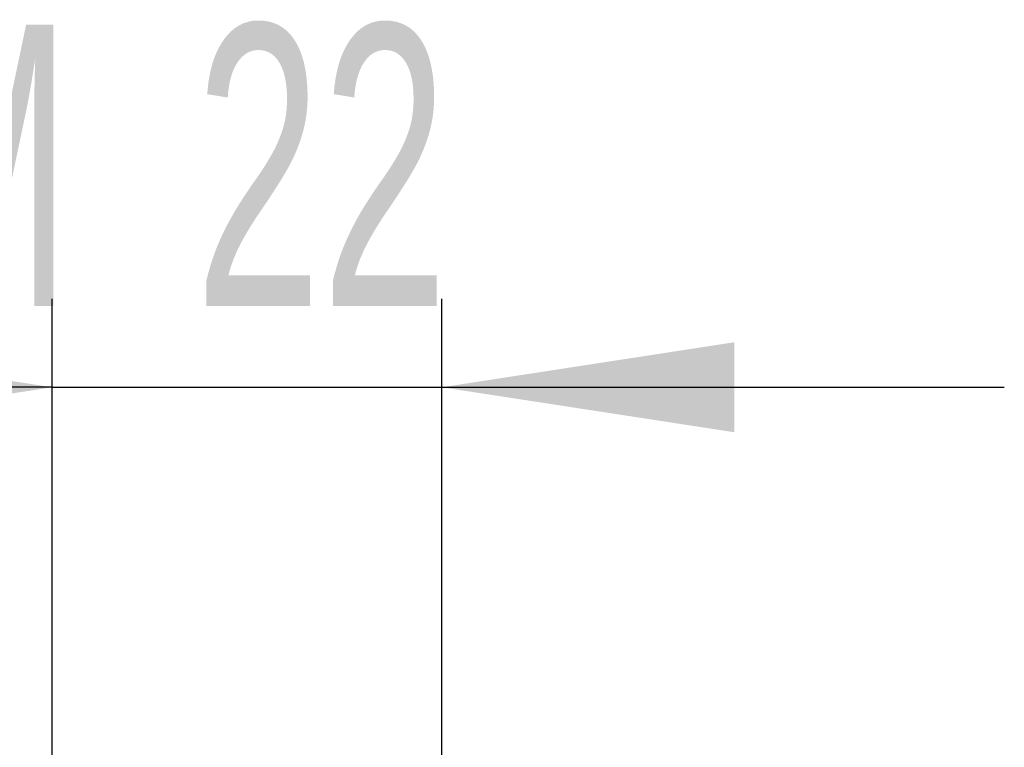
# Model space of a CAD drawing. Header units: millimetres. Extents: x 5 to 418, y 2 to 292.
# Tile 3 of 6: x 283.5 to 294.61, y 94.35 to 102.56. Entities that reach past the tile are written whole.
import ezdxf

# ---------------------------------------------------------------- set-up
doc = ezdxf.new("R2010")
doc.units = ezdxf.units.MM
doc.layers.add('SLD-0', color=7, linetype='Continuous')
doc.styles.add('SLDTEXTSTYLE0', font='TXT', dxfattribs={"width": 0.605})
doc.dimstyles.new('SLDDIMSTYLE2', dxfattribs={"dimtxt": 3.0819824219, "dimasz": 3.302, "dimexe": 0, "dimexo": 0.0625, "dimgap": 0.7704956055, "dimtad": 1, "dimlfac": 5, "dimrnd": 1e-09, "dimzin": 12, "dimdsep": 46, "dimtxsty": 'SLDTEXTSTYLE0', "dimsah": 1, "dimcen": 0.09, "dimadec": 0, "dimazin": 3, "dimtfac": 1, "dimtmove": 0, "dimatfit": 0, "dimfxl": 1, "dimfrac": 2, "dimtolj": 1, "dimtzin": 12, "dimarcsym": 0})

# ---------------------------------------------------------------- blocks, each defined once
blk = doc.blocks.new('_D_5')
at = {"layer": 'SLD-0', "color": 7}
for p, q in [((283.8642826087, 93.5356251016), (283.8642826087, 99.4129883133)), ((288.2642826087, 93.6856251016), (288.2642826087, 99.4129883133)), ((283.8642826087, 98.4129883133), (277.5142826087, 98.4129883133)), ((283.8642826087, 98.4129883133), (288.2642826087, 98.4129883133)), ((288.2642826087, 98.4129883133), (294.6142826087, 98.4129883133))]:
    blk.add_line(p, q, dxfattribs=at)
for points in [[(283.8642826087, 98.4129883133), (280.5622826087, 98.9209883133), (280.5622826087, 97.9049883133)], [(288.2642826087, 98.4129883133), (291.5662826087, 97.9049883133), (291.5662826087, 98.9209883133)]]:
    blk.add_solid(points, dxfattribs=at)
at = {"layer": 'SLD-0', "color": 7, "char_height": 3.175, "attachment_point": 1, "style": 'SLDTEXTSTYLE0'}
for s, insert in [('M', (281.9485418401, 102.505778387)), ('22', (285.4763195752, 102.505778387))]:
    blk.add_mtext(s, dxfattribs=dict(at, insert=insert))

msp = doc.modelspace()

# ---------------------------------------------------------------- dimensions: what is measured, and where the dimension line sits
at = {"layer": 'SLD-0', "color": 7}
dim = msp.add_linear_dim(base=(288.2642826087, 98.4129883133), p1=(283.8642826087, 93.5356251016), p2=(288.2642826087, 93.6856251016), text='M<>', dimstyle='SLDDIMSTYLE2', dxfattribs=at)
dim.commit()
dim.dimension.update_dxf_attribs({"geometry": '_D_5', "text_midpoint": (286.0642826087, 98.4129883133), "dimtype": 160})

doc.saveas('drawing.dxf')
